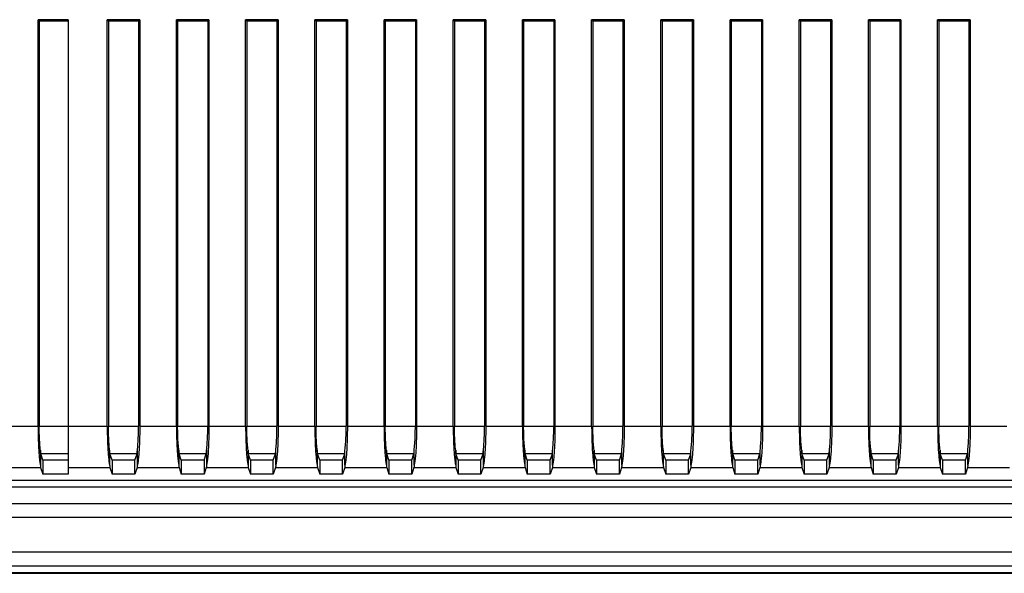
# Model space of a CAD drawing. Extents: x 0 to 841, y 0 to 594.
# Tile 50 of 91: x 635 to 707, y 134 to 174. Entities that reach past the tile are written whole.
import ezdxf

# ---------------------------------------------------------------- set-up
doc = ezdxf.new("R2010")
doc.units = 0
doc.header["$LTSCALE"] = 46.255
doc.header["$MEASUREMENT"] = 0
doc.layers.get('0').update_dxf_attribs({"linetype": 'CONTINUOUS'})
doc.layers.add('7_ALL_FEATURES', color=7, linetype='CONTINUOUS')

msp = doc.modelspace()

# ---------------------------------------------------------------- linework, layer by layer
at = {"color": 7, "linetype": 'Continuous'}
for p, q in [((573.434, 139.951), (738.434, 139.951)), ((570.929, 138.74), (740.938, 138.74)), ((570.929, 137.74), (740.938, 137.74)), ((570.929, 135.24), (740.938, 135.24)), ((570.929, 134.24), (740.938, 134.24)), ((570.929, 133.69), (740.938, 133.69)), ((570.94, 133.743), (740.927, 133.743))]:
    msp.add_line(p, q, dxfattribs=at)
at = {"layer": '7_ALL_FEATURES', "color": 7, "linetype": 'Continuous'}
for p, q in [((638.949, 173.708), (636.774, 173.708)), ((636.774, 173.708), (636.862, 173.62)), ((636.774, 144.333), (636.774, 173.708)), ((636.862, 173.62), (638.949, 173.62)), ((636.862, 173.62), (636.862, 144.333)), ((638.949, 173.708), (638.949, 140.857)), ((644.124, 173.708), (641.774, 173.708)), ((641.774, 173.708), (641.862, 173.62)), ((641.774, 144.333), (641.774, 173.708)), ((641.862, 173.62), (644.037, 173.62)), ((641.862, 173.62), (641.862, 144.333)), ((644.124, 173.708), (644.037, 173.62)), ((644.037, 173.62), (644.037, 144.333)), ((644.124, 173.708), (644.124, 144.333)), ((649.124, 173.708), (646.774, 173.708)), ((646.774, 173.708), (646.862, 173.62)), ((646.774, 144.333), (646.774, 173.708)), ((646.862, 173.62), (649.037, 173.62)), ((646.862, 173.62), (646.862, 144.333)), ((649.124, 173.708), (649.037, 173.62)), ((649.037, 173.62), (649.037, 144.333)), ((649.124, 173.708), (649.124, 144.333)), ((654.124, 173.708), (651.774, 173.708)), ((651.774, 173.708), (651.862, 173.62)), ((651.774, 144.333), (651.774, 173.708)), ((651.862, 173.62), (654.037, 173.62)), ((651.862, 173.62), (651.862, 144.333)), ((654.124, 173.708), (654.037, 173.62)), ((654.037, 173.62), (654.037, 144.333)), ((654.124, 173.708), (654.124, 144.333)), ((659.124, 173.708), (656.774, 173.708)), ((656.774, 173.708), (656.862, 173.62)), ((656.774, 144.333), (656.774, 173.708)), ((656.862, 173.62), (659.037, 173.62)), ((656.862, 173.62), (656.862, 144.333)), ((659.124, 173.708), (659.037, 173.62)), ((659.037, 173.62), (659.037, 144.333)), ((659.124, 173.708), (659.124, 144.333)), ((664.124, 173.708), (661.774, 173.708)), ((661.774, 173.708), (661.862, 173.62)), ((661.774, 144.333), (661.774, 173.708)), ((661.862, 173.62), (664.037, 173.62)), ((661.862, 173.62), (661.862, 144.333)), ((664.124, 173.708), (664.037, 173.62)), ((664.037, 173.62), (664.037, 144.333)), ((664.124, 173.708), (664.124, 144.333)), ((669.124, 173.708), (666.774, 173.708)), ((666.774, 173.708), (666.862, 173.62)), ((666.774, 144.333), (666.774, 173.708)), ((666.862, 173.62), (669.037, 173.62)), ((666.862, 173.62), (666.862, 144.333)), ((669.124, 173.708), (669.037, 173.62)), ((669.037, 173.62), (669.037, 144.333)), ((669.124, 173.708), (669.124, 144.333)), ((674.124, 173.708), (671.774, 173.708)), ((671.774, 173.708), (671.862, 173.62)), ((671.774, 144.333), (671.774, 173.708)), ((671.862, 173.62), (674.037, 173.62)), ((671.862, 173.62), (671.862, 144.333)), ((674.124, 173.708), (674.037, 173.62)), ((674.037, 173.62), (674.037, 144.333)), ((674.124, 173.708), (674.124, 144.333)), ((679.124, 173.708), (676.774, 173.708)), ((676.774, 173.708), (676.862, 173.62)), ((676.774, 144.333), (676.774, 173.708)), ((676.862, 173.62), (679.037, 173.62)), ((676.862, 173.62), (676.862, 144.333)), ((679.124, 173.708), (679.037, 173.62)), ((679.037, 173.62), (679.037, 144.333)), ((679.124, 173.708), (679.124, 144.333)), ((684.124, 173.708), (681.774, 173.708)), ((681.774, 173.708), (681.862, 173.62)), ((681.774, 144.333), (681.774, 173.708)), ((681.862, 173.62), (684.037, 173.62)), ((681.862, 173.62), (681.862, 144.333)), ((684.124, 173.708), (684.037, 173.62)), ((684.037, 173.62), (684.037, 144.333)), ((684.124, 173.708), (684.124, 144.333)), ((689.124, 173.708), (686.774, 173.708)), ((686.774, 173.708), (686.862, 173.62)), ((686.774, 144.333), (686.774, 173.708)), ((686.862, 173.62), (689.037, 173.62)), ((686.862, 173.62), (686.862, 144.333)), ((689.124, 173.708), (689.037, 173.62)), ((689.037, 173.62), (689.037, 144.333)), ((689.124, 173.708), (689.124, 144.333)), ((694.124, 173.708), (691.774, 173.708)), ((691.774, 173.708), (691.862, 173.62)), ((691.774, 144.333), (691.774, 173.708)), ((691.862, 173.62), (694.037, 173.62)), ((691.862, 173.62), (691.862, 144.333)), ((694.124, 173.708), (694.037, 173.62)), ((694.037, 173.62), (694.037, 144.333)), ((694.124, 173.708), (694.124, 144.333)), ((699.124, 173.708), (696.774, 173.708)), ((696.774, 173.708), (696.862, 173.62)), ((696.774, 144.333), (696.774, 173.708)), ((696.862, 173.62), (699.037, 173.62)), ((696.862, 173.62), (696.862, 144.333)), ((699.124, 173.708), (699.037, 173.62)), ((699.037, 173.62), (699.037, 144.333)), ((699.124, 173.708), (699.124, 144.333)), ((704.124, 173.708), (701.774, 173.708)), ((701.774, 173.708), (701.862, 173.62)), ((701.774, 144.333), (701.774, 173.708)), ((701.862, 173.62), (704.037, 173.62)), ((701.862, 173.62), (701.862, 144.333)), ((704.124, 173.708), (704.037, 173.62)), ((704.037, 173.62), (704.037, 144.333)), ((704.124, 173.708), (704.124, 144.333)), ((634.124, 144.333), (636.774, 144.333)), ((636.862, 144.333), (641.774, 144.333)), ((641.862, 144.333), (644.037, 144.333)), ((644.124, 144.333), (646.774, 144.333)), ((646.862, 144.333), (649.037, 144.333)), ((649.124, 144.333), (651.774, 144.333)), ((651.862, 144.333), (654.037, 144.333)), ((654.124, 144.333), (656.774, 144.333)), ((656.862, 144.333), (659.037, 144.333)), ((659.124, 144.333), (661.774, 144.333)), ((661.862, 144.333), (664.037, 144.333)), ((664.124, 144.333), (666.774, 144.333)), ((666.862, 144.333), (669.037, 144.333)), ((669.124, 144.333), (671.774, 144.333)), ((671.862, 144.333), (674.037, 144.333)), ((674.124, 144.333), (676.774, 144.333)), ((676.862, 144.333), (679.037, 144.333)), ((679.124, 144.333), (681.774, 144.333)), ((681.862, 144.333), (684.037, 144.333)), ((684.124, 144.333), (686.774, 144.333)), ((686.862, 144.333), (689.037, 144.333)), ((689.124, 144.333), (691.774, 144.333)), ((691.862, 144.333), (694.037, 144.333)), ((694.124, 144.333), (696.774, 144.333)), ((696.862, 144.333), (699.037, 144.333)), ((699.124, 144.333), (701.774, 144.333)), ((701.862, 144.333), (704.037, 144.333)), ((704.124, 144.333), (706.774, 144.333)), ((636.949, 142.601), (636.949, 141.504)), ((638.949, 142.336), (636.965, 142.336)), ((637.124, 141.858), (636.965, 142.336)), ((641.949, 142.601), (641.949, 141.504)), ((643.934, 142.336), (641.965, 142.336)), ((642.124, 141.858), (641.965, 142.336)), ((643.775, 141.858), (643.934, 142.336)), ((643.949, 141.504), (643.949, 142.601)), ((646.949, 142.601), (646.949, 141.504)), ((648.934, 142.336), (646.965, 142.336)), ((647.124, 141.858), (646.965, 142.336)), ((648.775, 141.858), (648.934, 142.336)), ((648.949, 142.601), (648.949, 141.504)), ((651.949, 142.601), (651.949, 141.504)), ((653.934, 142.336), (651.965, 142.336)), ((652.124, 141.858), (651.965, 142.336)), ((653.775, 141.858), (653.934, 142.336)), ((653.949, 141.504), (653.949, 142.601)), ((656.949, 142.601), (656.949, 141.504)), ((658.934, 142.336), (656.965, 142.336)), ((657.124, 141.858), (656.965, 142.336)), ((658.775, 141.858), (658.934, 142.336)), ((658.949, 141.504), (658.949, 142.601)), ((661.949, 142.601), (661.949, 141.504)), ((663.934, 142.336), (661.965, 142.336)), ((662.124, 141.858), (661.965, 142.336)), ((663.775, 141.858), (663.934, 142.336)), ((663.949, 141.504), (663.949, 142.601)), ((666.949, 142.601), (666.949, 141.504)), ((668.934, 142.336), (666.965, 142.336)), ((667.124, 141.858), (666.965, 142.336)), ((668.775, 141.858), (668.934, 142.336)), ((668.949, 141.504), (668.949, 142.601)), ((671.949, 142.601), (671.949, 141.504)), ((673.934, 142.336), (671.965, 142.336)), ((672.124, 141.858), (671.965, 142.336)), ((673.775, 141.858), (673.934, 142.336)), ((673.949, 141.504), (673.949, 142.601)), ((676.949, 142.601), (676.949, 141.504)), ((678.934, 142.336), (676.965, 142.336)), ((677.124, 141.858), (676.965, 142.336)), ((678.775, 141.858), (678.934, 142.336)), ((678.949, 141.504), (678.949, 142.601)), ((681.949, 142.601), (681.949, 141.504)), ((683.934, 142.336), (681.965, 142.336)), ((682.124, 141.858), (681.965, 142.336)), ((683.775, 141.858), (683.934, 142.336)), ((683.949, 141.504), (683.949, 142.601)), ((686.949, 142.601), (686.949, 141.504)), ((688.934, 142.336), (686.965, 142.336)), ((687.124, 141.858), (686.965, 142.336)), ((688.775, 141.858), (688.934, 142.336)), ((688.949, 141.504), (688.949, 142.601)), ((691.949, 142.601), (691.949, 141.504)), ((693.934, 142.336), (691.965, 142.336)), ((692.124, 141.858), (691.965, 142.336)), ((693.775, 141.858), (693.934, 142.336)), ((693.949, 141.504), (693.949, 142.601)), ((696.949, 142.601), (696.949, 141.504)), ((698.934, 142.336), (696.965, 142.336)), ((697.124, 141.858), (696.965, 142.336)), ((698.775, 141.858), (698.934, 142.336)), ((698.949, 141.504), (698.949, 142.601)), ((701.949, 142.601), (701.949, 141.504)), ((703.934, 142.336), (701.965, 142.336)), ((702.124, 141.858), (701.965, 142.336)), ((703.775, 141.858), (703.934, 142.336)), ((703.949, 141.504), (703.949, 142.601)), ((638.949, 141.858), (637.124, 141.858)), ((637.124, 141.858), (637.124, 140.857)), ((643.775, 141.858), (642.124, 141.858)), ((642.124, 141.858), (642.124, 140.857)), ((643.775, 140.857), (643.775, 141.858)), ((648.775, 141.858), (647.124, 141.858)), ((647.124, 141.858), (647.124, 140.857)), ((648.775, 141.858), (648.775, 140.857)), ((653.775, 141.858), (652.124, 141.858)), ((652.124, 141.858), (652.124, 140.857)), ((653.775, 140.857), (653.775, 141.858)), ((658.775, 141.858), (657.124, 141.858)), ((657.124, 141.858), (657.124, 140.857)), ((658.775, 140.857), (658.775, 141.858)), ((663.775, 141.858), (662.124, 141.858)), ((662.124, 141.858), (662.124, 140.857)), ((663.775, 140.857), (663.775, 141.858)), ((668.775, 141.858), (667.124, 141.858)), ((667.124, 141.858), (667.124, 140.857)), ((668.775, 140.857), (668.775, 141.858)), ((673.775, 141.858), (672.124, 141.858)), ((672.124, 141.858), (672.124, 140.857)), ((673.775, 140.857), (673.775, 141.858)), ((678.775, 141.858), (677.124, 141.858)), ((677.124, 141.858), (677.124, 140.857)), ((678.775, 140.857), (678.775, 141.858)), ((683.775, 141.858), (682.124, 141.858)), ((682.124, 141.858), (682.124, 140.857)), ((683.775, 140.857), (683.775, 141.858)), ((688.775, 141.858), (687.124, 141.858)), ((687.124, 141.858), (687.124, 140.857)), ((688.775, 140.857), (688.775, 141.858)), ((693.775, 141.858), (692.124, 141.858)), ((692.124, 141.858), (692.124, 140.857)), ((693.775, 140.857), (693.775, 141.858)), ((698.775, 141.858), (697.124, 141.858)), ((697.124, 141.858), (697.124, 140.857)), ((698.775, 140.857), (698.775, 141.858)), ((703.775, 141.858), (702.124, 141.858)), ((702.124, 141.858), (702.124, 140.857)), ((703.775, 140.857), (703.775, 141.858)), ((633.934, 141.337), (636.964, 141.337)), ((636.964, 141.337), (637.124, 140.857)), ((638.949, 140.857), (637.124, 140.857)), ((638.949, 141.337), (641.964, 141.337)), ((641.964, 141.337), (642.124, 140.857)), ((643.775, 140.857), (642.124, 140.857)), ((643.934, 141.337), (643.775, 140.857)), ((643.934, 141.337), (646.964, 141.337)), ((646.964, 141.337), (647.124, 140.857)), ((648.775, 140.857), (647.124, 140.857)), ((648.934, 141.337), (648.775, 140.857)), ((648.934, 141.337), (651.964, 141.337)), ((651.964, 141.337), (652.124, 140.857)), ((653.775, 140.857), (652.124, 140.857)), ((653.934, 141.337), (653.775, 140.857)), ((653.934, 141.337), (656.964, 141.337)), ((656.964, 141.337), (657.124, 140.857)), ((658.775, 140.857), (657.124, 140.857)), ((658.934, 141.337), (658.775, 140.857)), ((658.934, 141.337), (661.964, 141.337)), ((661.964, 141.337), (662.124, 140.857)), ((663.775, 140.857), (662.124, 140.857)), ((663.934, 141.337), (663.775, 140.857)), ((663.934, 141.337), (666.964, 141.337)), ((666.964, 141.337), (667.124, 140.857)), ((668.775, 140.857), (667.124, 140.857)), ((668.934, 141.337), (668.775, 140.857)), ((668.934, 141.337), (671.964, 141.337)), ((671.964, 141.337), (672.124, 140.857)), ((673.775, 140.857), (672.124, 140.857)), ((673.934, 141.337), (673.775, 140.857)), ((673.934, 141.337), (676.964, 141.337)), ((676.964, 141.337), (677.124, 140.857)), ((678.775, 140.857), (677.124, 140.857)), ((678.934, 141.337), (678.775, 140.857)), ((678.934, 141.337), (681.964, 141.337)), ((681.964, 141.337), (682.124, 140.857)), ((683.775, 140.857), (682.124, 140.857)), ((683.934, 141.337), (683.775, 140.857)), ((683.934, 141.337), (686.964, 141.337)), ((686.964, 141.337), (687.124, 140.857)), ((688.775, 140.857), (687.124, 140.857)), ((688.934, 141.337), (688.775, 140.857)), ((688.934, 141.337), (691.964, 141.337)), ((691.964, 141.337), (692.124, 140.857)), ((693.775, 140.857), (692.124, 140.857)), ((693.934, 141.337), (693.775, 140.857)), ((693.934, 141.337), (696.964, 141.337)), ((696.964, 141.337), (697.124, 140.857)), ((698.775, 140.857), (697.124, 140.857)), ((698.934, 141.337), (698.775, 140.857)), ((698.934, 141.337), (701.964, 141.337)), ((701.964, 141.337), (702.124, 140.857)), ((703.775, 140.857), (702.124, 140.857)), ((703.934, 141.337), (703.775, 140.857)), ((703.934, 141.337), (706.964, 141.337)), ((573.434, 140.422), (738.434, 140.422)), ((573.434, 140.413), (738.434, 140.413))]:
    msp.add_line(p, q, dxfattribs=at)
for points in [[(636.774, 144.333), (636.775, 144.178), (636.776, 144.025), (636.777, 143.872), (636.78, 143.721), (636.783, 143.571), (636.787, 143.423), (636.791, 143.277), (636.796, 143.135), (636.802, 142.995), (636.808, 142.859), (636.815, 142.727), (636.822, 142.599), (636.83, 142.476), (636.839, 142.358), (636.848, 142.244), (636.858, 142.137), (636.868, 142.035), (636.878, 141.939), (636.889, 141.85), (636.901, 141.767), (636.912, 141.691), (636.924, 141.622), (636.937, 141.56), (636.949, 141.504)], [(636.949, 142.601), (636.936, 142.696), (636.924, 142.802), (636.913, 142.919), (636.903, 143.047), (636.893, 143.186), (636.885, 143.333), (636.878, 143.487), (636.872, 143.649), (636.868, 143.815), (636.864, 143.983), (636.862, 144.156), (636.862, 144.333)], [(641.774, 144.333), (641.775, 144.178), (641.776, 144.025), (641.777, 143.872), (641.78, 143.721), (641.783, 143.571), (641.787, 143.423), (641.791, 143.277), (641.796, 143.135), (641.802, 142.995), (641.808, 142.859), (641.815, 142.727), (641.822, 142.599), (641.83, 142.476), (641.839, 142.358), (641.848, 142.244), (641.858, 142.137), (641.868, 142.035), (641.878, 141.939), (641.889, 141.85), (641.901, 141.767), (641.912, 141.691), (641.924, 141.622), (641.937, 141.56), (641.949, 141.504)], [(641.949, 142.601), (641.936, 142.696), (641.924, 142.802), (641.913, 142.919), (641.903, 143.047), (641.893, 143.186), (641.885, 143.333), (641.878, 143.487), (641.872, 143.649), (641.868, 143.815), (641.864, 143.983), (641.862, 144.156), (641.862, 144.333)], [(644.124, 144.333), (644.124, 144.178), (644.123, 144.025), (644.121, 143.872), (644.119, 143.721), (644.116, 143.571), (644.112, 143.423), (644.107, 143.277), (644.102, 143.135), (644.097, 142.995), (644.09, 142.859), (644.083, 142.727), (644.076, 142.599), (644.068, 142.476), (644.059, 142.358), (644.05, 142.244), (644.04, 142.137), (644.03, 142.035), (644.02, 141.939), (644.009, 141.85), (643.998, 141.767), (643.986, 141.691), (643.974, 141.622), (643.962, 141.56), (643.949, 141.504)], [(643.949, 142.601), (643.962, 142.696), (643.974, 142.802), (643.985, 142.919), (643.996, 143.047), (644.005, 143.186), (644.013, 143.333), (644.02, 143.487), (644.026, 143.649), (644.031, 143.815), (644.034, 143.983), (644.036, 144.156), (644.037, 144.333)], [(646.774, 144.333), (646.775, 144.178), (646.776, 144.025), (646.777, 143.872), (646.78, 143.721), (646.783, 143.571), (646.787, 143.423), (646.791, 143.277), (646.796, 143.135), (646.802, 142.995), (646.808, 142.859), (646.815, 142.727), (646.822, 142.599), (646.83, 142.476), (646.839, 142.358), (646.848, 142.244), (646.858, 142.137), (646.868, 142.035), (646.878, 141.939), (646.889, 141.85), (646.901, 141.767), (646.912, 141.691), (646.924, 141.622), (646.937, 141.56), (646.949, 141.504)], [(646.949, 142.601), (646.936, 142.696), (646.924, 142.802), (646.913, 142.919), (646.903, 143.047), (646.893, 143.186), (646.885, 143.333), (646.878, 143.487), (646.872, 143.649), (646.868, 143.815), (646.864, 143.983), (646.862, 144.156), (646.862, 144.333)], [(649.124, 144.333), (649.123, 144.021), (649.119, 143.718), (649.112, 143.425), (649.102, 143.138), (649.09, 142.861), (649.076, 142.602), (649.059, 142.362), (649.041, 142.139), (649.02, 141.942), (648.998, 141.771), (648.974, 141.625), (648.949, 141.504)], [(648.949, 142.601), (648.962, 142.696), (648.974, 142.802), (648.985, 142.919), (648.996, 143.047), (649.005, 143.186), (649.013, 143.333), (649.02, 143.487), (649.026, 143.649), (649.031, 143.815), (649.034, 143.983), (649.036, 144.156), (649.037, 144.333)], [(651.774, 144.333), (651.775, 144.178), (651.776, 144.025), (651.777, 143.872), (651.78, 143.721), (651.783, 143.571), (651.787, 143.423), (651.791, 143.277), (651.796, 143.135), (651.802, 142.995), (651.808, 142.859), (651.815, 142.727), (651.822, 142.599), (651.83, 142.476), (651.839, 142.358), (651.848, 142.244), (651.858, 142.137), (651.868, 142.035), (651.878, 141.939), (651.889, 141.85), (651.901, 141.767), (651.912, 141.691), (651.924, 141.622), (651.937, 141.56), (651.949, 141.504)], [(651.949, 142.601), (651.936, 142.696), (651.924, 142.802), (651.913, 142.919), (651.903, 143.047), (651.893, 143.186), (651.885, 143.333), (651.878, 143.487), (651.872, 143.649), (651.868, 143.815), (651.864, 143.983), (651.862, 144.156), (651.862, 144.333)], [(654.124, 144.333), (654.124, 144.178), (654.123, 144.025), (654.121, 143.872), (654.119, 143.721), (654.116, 143.571), (654.112, 143.423), (654.107, 143.277), (654.102, 143.135), (654.097, 142.995), (654.09, 142.859), (654.083, 142.727), (654.076, 142.599), (654.068, 142.476), (654.059, 142.358), (654.05, 142.244), (654.04, 142.137), (654.03, 142.035), (654.02, 141.939), (654.009, 141.85), (653.998, 141.767), (653.986, 141.691), (653.974, 141.622), (653.962, 141.56), (653.949, 141.504)], [(653.949, 142.601), (653.962, 142.696), (653.974, 142.802), (653.985, 142.919), (653.996, 143.047), (654.005, 143.186), (654.013, 143.333), (654.02, 143.487), (654.026, 143.649), (654.031, 143.815), (654.034, 143.983), (654.036, 144.156), (654.037, 144.333)], [(656.774, 144.333), (656.775, 144.178), (656.776, 144.025), (656.777, 143.872), (656.78, 143.721), (656.783, 143.571), (656.787, 143.423), (656.791, 143.277), (656.796, 143.135), (656.802, 142.995), (656.808, 142.859), (656.815, 142.727), (656.822, 142.599), (656.83, 142.476), (656.839, 142.358), (656.848, 142.244), (656.858, 142.137), (656.868, 142.035), (656.878, 141.939), (656.889, 141.85), (656.901, 141.767), (656.912, 141.691), (656.924, 141.622), (656.937, 141.56), (656.949, 141.504)], [(656.949, 142.601), (656.936, 142.696), (656.924, 142.802), (656.913, 142.919), (656.903, 143.047), (656.893, 143.186), (656.885, 143.333), (656.878, 143.487), (656.872, 143.649), (656.868, 143.815), (656.864, 143.983), (656.862, 144.156), (656.862, 144.333)], [(659.124, 144.333), (659.124, 144.178), (659.123, 144.025), (659.121, 143.872), (659.119, 143.721), (659.116, 143.571), (659.112, 143.423), (659.107, 143.277), (659.102, 143.135), (659.097, 142.995), (659.09, 142.859), (659.083, 142.727), (659.076, 142.599), (659.068, 142.476), (659.059, 142.358), (659.05, 142.244), (659.04, 142.137), (659.03, 142.035), (659.02, 141.939), (659.009, 141.85), (658.998, 141.767), (658.986, 141.691), (658.974, 141.622), (658.962, 141.56), (658.949, 141.504)], [(658.949, 142.601), (658.962, 142.696), (658.974, 142.802), (658.985, 142.919), (658.996, 143.047), (659.005, 143.186), (659.013, 143.333), (659.02, 143.487), (659.026, 143.649), (659.031, 143.815), (659.034, 143.983), (659.036, 144.156), (659.037, 144.333)], [(661.774, 144.333), (661.775, 144.178), (661.776, 144.025), (661.777, 143.872), (661.78, 143.721), (661.783, 143.571), (661.787, 143.423), (661.791, 143.277), (661.796, 143.135), (661.802, 142.995), (661.808, 142.859), (661.815, 142.727), (661.822, 142.599), (661.83, 142.476), (661.839, 142.358), (661.848, 142.244), (661.858, 142.137), (661.868, 142.035), (661.878, 141.939), (661.889, 141.85), (661.901, 141.767), (661.912, 141.691), (661.924, 141.622), (661.937, 141.56), (661.949, 141.504)], [(661.949, 142.601), (661.936, 142.696), (661.924, 142.802), (661.913, 142.919), (661.903, 143.047), (661.893, 143.186), (661.885, 143.333), (661.878, 143.487), (661.872, 143.649), (661.868, 143.815), (661.864, 143.983), (661.862, 144.156), (661.862, 144.333)], [(664.124, 144.333), (664.124, 144.178), (664.123, 144.025), (664.121, 143.872), (664.119, 143.721), (664.116, 143.571), (664.112, 143.423), (664.107, 143.277), (664.102, 143.135), (664.097, 142.995), (664.09, 142.859), (664.083, 142.727), (664.076, 142.599), (664.068, 142.476), (664.059, 142.358), (664.05, 142.244), (664.04, 142.137), (664.03, 142.035), (664.02, 141.939), (664.009, 141.85), (663.998, 141.767), (663.986, 141.691), (663.974, 141.622), (663.962, 141.56), (663.949, 141.504)], [(663.949, 142.601), (663.962, 142.696), (663.974, 142.802), (663.985, 142.919), (663.996, 143.047), (664.005, 143.186), (664.013, 143.333), (664.02, 143.487), (664.026, 143.649), (664.031, 143.815), (664.034, 143.983), (664.036, 144.156), (664.037, 144.333)], [(666.774, 144.333), (666.775, 144.178), (666.776, 144.025), (666.777, 143.872), (666.78, 143.721), (666.783, 143.571), (666.787, 143.423), (666.791, 143.277), (666.796, 143.135), (666.802, 142.995), (666.808, 142.859), (666.815, 142.727), (666.822, 142.599), (666.83, 142.476), (666.839, 142.358), (666.848, 142.244), (666.858, 142.137), (666.868, 142.035), (666.878, 141.939), (666.889, 141.85), (666.901, 141.767), (666.912, 141.691), (666.924, 141.622), (666.937, 141.56), (666.949, 141.504)], [(666.949, 142.601), (666.936, 142.696), (666.924, 142.802), (666.913, 142.919), (666.903, 143.047), (666.893, 143.186), (666.885, 143.333), (666.878, 143.487), (666.872, 143.649), (666.868, 143.815), (666.864, 143.983), (666.862, 144.156), (666.862, 144.333)], [(669.124, 144.333), (669.124, 144.178), (669.123, 144.025), (669.121, 143.872), (669.119, 143.721), (669.116, 143.571), (669.112, 143.423), (669.107, 143.277), (669.102, 143.135), (669.097, 142.995), (669.09, 142.859), (669.083, 142.727), (669.076, 142.599), (669.068, 142.476), (669.059, 142.358), (669.05, 142.244), (669.04, 142.137), (669.03, 142.035), (669.02, 141.939), (669.009, 141.85), (668.998, 141.767), (668.986, 141.691), (668.974, 141.622), (668.962, 141.56), (668.949, 141.504)], [(668.949, 142.601), (668.962, 142.696), (668.974, 142.802), (668.985, 142.919), (668.996, 143.047), (669.005, 143.186), (669.013, 143.333), (669.02, 143.487), (669.026, 143.649), (669.031, 143.815), (669.034, 143.983), (669.036, 144.156), (669.037, 144.333)], [(671.774, 144.333), (671.775, 144.178), (671.776, 144.025), (671.777, 143.872), (671.78, 143.721), (671.783, 143.571), (671.787, 143.423), (671.791, 143.277), (671.796, 143.135), (671.802, 142.995), (671.808, 142.859), (671.815, 142.727), (671.822, 142.599), (671.83, 142.476), (671.839, 142.358), (671.848, 142.244), (671.858, 142.137), (671.868, 142.035), (671.878, 141.939), (671.889, 141.85), (671.901, 141.767), (671.912, 141.691), (671.924, 141.622), (671.937, 141.56), (671.949, 141.504)], [(671.949, 142.601), (671.936, 142.696), (671.924, 142.802), (671.913, 142.919), (671.903, 143.047), (671.893, 143.186), (671.885, 143.333), (671.878, 143.487), (671.872, 143.649), (671.868, 143.815), (671.864, 143.983), (671.862, 144.156), (671.862, 144.333)], [(674.124, 144.333), (674.124, 144.178), (674.123, 144.025), (674.121, 143.872), (674.119, 143.721), (674.116, 143.571), (674.112, 143.423), (674.107, 143.277), (674.102, 143.135), (674.097, 142.995), (674.09, 142.859), (674.083, 142.727), (674.076, 142.599), (674.068, 142.476), (674.059, 142.358), (674.05, 142.244), (674.04, 142.137), (674.03, 142.035), (674.02, 141.939), (674.009, 141.85), (673.998, 141.767), (673.986, 141.691), (673.974, 141.622), (673.962, 141.56), (673.949, 141.504)], [(673.949, 142.601), (673.962, 142.696), (673.974, 142.802), (673.985, 142.919), (673.996, 143.047), (674.005, 143.186), (674.013, 143.333), (674.02, 143.487), (674.026, 143.649), (674.031, 143.815), (674.034, 143.983), (674.036, 144.156), (674.037, 144.333)], [(676.774, 144.333), (676.775, 144.178), (676.776, 144.025), (676.777, 143.872), (676.78, 143.721), (676.783, 143.571), (676.787, 143.423), (676.791, 143.277), (676.796, 143.135), (676.802, 142.995), (676.808, 142.859), (676.815, 142.727), (676.822, 142.599), (676.83, 142.476), (676.839, 142.358), (676.848, 142.244), (676.858, 142.137), (676.868, 142.035), (676.878, 141.939), (676.889, 141.85), (676.901, 141.767), (676.912, 141.691), (676.924, 141.622), (676.937, 141.56), (676.949, 141.504)], [(676.949, 142.601), (676.936, 142.696), (676.924, 142.802), (676.913, 142.919), (676.903, 143.047), (676.893, 143.186), (676.885, 143.333), (676.878, 143.487), (676.872, 143.649), (676.868, 143.815), (676.864, 143.983), (676.862, 144.156), (676.862, 144.333)], [(679.124, 144.333), (679.124, 144.178), (679.123, 144.025), (679.121, 143.872), (679.119, 143.721), (679.116, 143.571), (679.112, 143.423), (679.107, 143.277), (679.102, 143.135), (679.097, 142.995), (679.09, 142.859), (679.083, 142.727), (679.076, 142.599), (679.068, 142.476), (679.059, 142.358), (679.05, 142.244), (679.04, 142.137), (679.03, 142.035), (679.02, 141.939), (679.009, 141.85), (678.998, 141.767), (678.986, 141.691), (678.974, 141.622), (678.962, 141.56), (678.949, 141.504)], [(678.949, 142.601), (678.962, 142.696), (678.974, 142.802), (678.985, 142.919), (678.996, 143.047), (679.005, 143.186), (679.013, 143.333), (679.02, 143.487), (679.026, 143.649), (679.031, 143.815), (679.034, 143.983), (679.036, 144.156), (679.037, 144.333)], [(681.774, 144.333), (681.775, 144.178), (681.776, 144.025), (681.777, 143.872), (681.78, 143.721), (681.783, 143.571), (681.787, 143.423), (681.791, 143.277), (681.796, 143.135), (681.802, 142.995), (681.808, 142.859), (681.815, 142.727), (681.822, 142.599), (681.83, 142.476), (681.839, 142.358), (681.848, 142.244), (681.858, 142.137), (681.868, 142.035), (681.878, 141.939), (681.889, 141.85), (681.901, 141.767), (681.912, 141.691), (681.924, 141.622), (681.937, 141.56), (681.949, 141.504)], [(681.949, 142.601), (681.936, 142.696), (681.924, 142.802), (681.913, 142.919), (681.903, 143.047), (681.893, 143.186), (681.885, 143.333), (681.878, 143.487), (681.872, 143.649), (681.868, 143.815), (681.864, 143.983), (681.862, 144.156), (681.862, 144.333)], [(684.124, 144.333), (684.124, 144.178), (684.123, 144.025), (684.121, 143.872), (684.119, 143.721), (684.116, 143.571), (684.112, 143.423), (684.107, 143.277), (684.102, 143.135), (684.097, 142.995), (684.09, 142.859), (684.083, 142.727), (684.076, 142.599), (684.068, 142.476), (684.059, 142.358), (684.05, 142.244), (684.04, 142.137), (684.03, 142.035), (684.02, 141.939), (684.009, 141.85), (683.998, 141.767), (683.986, 141.691), (683.974, 141.622), (683.962, 141.56), (683.949, 141.504)], [(683.949, 142.601), (683.962, 142.696), (683.974, 142.802), (683.985, 142.919), (683.996, 143.047), (684.005, 143.186), (684.013, 143.333), (684.02, 143.487), (684.026, 143.649), (684.031, 143.815), (684.034, 143.983), (684.036, 144.156), (684.037, 144.333)], [(686.774, 144.333), (686.775, 144.178), (686.776, 144.025), (686.777, 143.872), (686.78, 143.721), (686.783, 143.571), (686.787, 143.423), (686.791, 143.277), (686.796, 143.135), (686.802, 142.995), (686.808, 142.859), (686.815, 142.727), (686.822, 142.599), (686.83, 142.476), (686.839, 142.358), (686.848, 142.244), (686.858, 142.137), (686.868, 142.035), (686.878, 141.939), (686.889, 141.85), (686.901, 141.767), (686.912, 141.691), (686.924, 141.622), (686.937, 141.56), (686.949, 141.504)], [(686.949, 142.601), (686.936, 142.696), (686.924, 142.802), (686.913, 142.919), (686.903, 143.047), (686.893, 143.186), (686.885, 143.333), (686.878, 143.487), (686.872, 143.649), (686.868, 143.815), (686.864, 143.983), (686.862, 144.156), (686.862, 144.333)], [(689.124, 144.333), (689.124, 144.178), (689.123, 144.025), (689.121, 143.872), (689.119, 143.721), (689.116, 143.571), (689.112, 143.423), (689.107, 143.277), (689.102, 143.135), (689.097, 142.995), (689.09, 142.859), (689.083, 142.727), (689.076, 142.599), (689.068, 142.476), (689.059, 142.358), (689.05, 142.244), (689.04, 142.137), (689.03, 142.035), (689.02, 141.939), (689.009, 141.85), (688.998, 141.767), (688.986, 141.691), (688.974, 141.622), (688.962, 141.56), (688.949, 141.504)], [(688.949, 142.601), (688.962, 142.696), (688.974, 142.802), (688.985, 142.919), (688.996, 143.047), (689.005, 143.186), (689.013, 143.333), (689.02, 143.487), (689.026, 143.649), (689.031, 143.815), (689.034, 143.983), (689.036, 144.156), (689.037, 144.333)], [(691.774, 144.333), (691.775, 144.178), (691.776, 144.025), (691.777, 143.872), (691.78, 143.721), (691.783, 143.571), (691.787, 143.423), (691.791, 143.277), (691.796, 143.135), (691.802, 142.995), (691.808, 142.859), (691.815, 142.727), (691.822, 142.599), (691.83, 142.476), (691.839, 142.358), (691.848, 142.244), (691.858, 142.137), (691.868, 142.035), (691.878, 141.939), (691.889, 141.85), (691.901, 141.767), (691.912, 141.691), (691.924, 141.622), (691.937, 141.56), (691.949, 141.504)], [(691.949, 142.601), (691.936, 142.696), (691.924, 142.802), (691.913, 142.919), (691.903, 143.047), (691.893, 143.186), (691.885, 143.333), (691.878, 143.487), (691.872, 143.649), (691.868, 143.815), (691.864, 143.983), (691.862, 144.156), (691.862, 144.333)], [(694.124, 144.333), (694.124, 144.178), (694.123, 144.025), (694.121, 143.872), (694.119, 143.721), (694.116, 143.571), (694.112, 143.423), (694.107, 143.277), (694.102, 143.135), (694.097, 142.995), (694.09, 142.859), (694.083, 142.727), (694.076, 142.599), (694.068, 142.476), (694.059, 142.358), (694.05, 142.244), (694.04, 142.137), (694.03, 142.035), (694.02, 141.939), (694.009, 141.85), (693.998, 141.767), (693.986, 141.691), (693.974, 141.622), (693.962, 141.56), (693.949, 141.504)], [(693.949, 142.601), (693.962, 142.696), (693.974, 142.802), (693.985, 142.919), (693.996, 143.047), (694.005, 143.186), (694.013, 143.333), (694.02, 143.487), (694.026, 143.649), (694.031, 143.815), (694.034, 143.983), (694.036, 144.156), (694.037, 144.333)], [(696.774, 144.333), (696.775, 144.178), (696.776, 144.025), (696.777, 143.872), (696.78, 143.721), (696.783, 143.571), (696.787, 143.423), (696.791, 143.277), (696.796, 143.135), (696.802, 142.995), (696.808, 142.859), (696.815, 142.727), (696.822, 142.599), (696.83, 142.476), (696.839, 142.358), (696.848, 142.244), (696.858, 142.137), (696.868, 142.035), (696.878, 141.939), (696.889, 141.85), (696.901, 141.767), (696.912, 141.691), (696.924, 141.622), (696.937, 141.56), (696.949, 141.504)], [(696.949, 142.601), (696.936, 142.696), (696.924, 142.802), (696.913, 142.919), (696.903, 143.047), (696.893, 143.186), (696.885, 143.333), (696.878, 143.487), (696.872, 143.649), (696.868, 143.815), (696.864, 143.983), (696.862, 144.156), (696.862, 144.333)], [(699.124, 144.333), (699.124, 144.178), (699.123, 144.025), (699.121, 143.872), (699.119, 143.721), (699.116, 143.571), (699.112, 143.423), (699.107, 143.277), (699.102, 143.135), (699.097, 142.995), (699.09, 142.859), (699.083, 142.727), (699.076, 142.599), (699.068, 142.476), (699.059, 142.358), (699.05, 142.244), (699.04, 142.137), (699.03, 142.035), (699.02, 141.939), (699.009, 141.85), (698.998, 141.767), (698.986, 141.691), (698.974, 141.622), (698.962, 141.56), (698.949, 141.504)], [(698.949, 142.601), (698.962, 142.696), (698.974, 142.802), (698.985, 142.919), (698.996, 143.047), (699.005, 143.186), (699.013, 143.333), (699.02, 143.487), (699.026, 143.649), (699.031, 143.815), (699.034, 143.983), (699.036, 144.156), (699.037, 144.333)], [(701.774, 144.333), (701.775, 144.178), (701.776, 144.025), (701.777, 143.872), (701.78, 143.721), (701.783, 143.571), (701.787, 143.423), (701.791, 143.277), (701.796, 143.135), (701.802, 142.995), (701.808, 142.859), (701.815, 142.727), (701.822, 142.599), (701.83, 142.476), (701.839, 142.358), (701.848, 142.244), (701.858, 142.137), (701.868, 142.035), (701.878, 141.939), (701.889, 141.85), (701.901, 141.767), (701.912, 141.691), (701.924, 141.622), (701.937, 141.56), (701.949, 141.504)], [(701.949, 142.601), (701.936, 142.696), (701.924, 142.802), (701.913, 142.919), (701.903, 143.047), (701.893, 143.186), (701.885, 143.333), (701.878, 143.487), (701.872, 143.649), (701.868, 143.815), (701.864, 143.983), (701.862, 144.156), (701.862, 144.333)], [(704.124, 144.333), (704.124, 144.178), (704.123, 144.025), (704.121, 143.872), (704.119, 143.721), (704.116, 143.571), (704.112, 143.423), (704.107, 143.277), (704.102, 143.135), (704.097, 142.995), (704.09, 142.859), (704.083, 142.727), (704.076, 142.599), (704.068, 142.476), (704.059, 142.358), (704.05, 142.244), (704.04, 142.137), (704.03, 142.035), (704.02, 141.939), (704.009, 141.85), (703.998, 141.767), (703.986, 141.691), (703.974, 141.622), (703.962, 141.56), (703.949, 141.504)], [(703.949, 142.601), (703.962, 142.696), (703.974, 142.802), (703.985, 142.919), (703.996, 143.047), (704.005, 143.186), (704.013, 143.333), (704.02, 143.487), (704.026, 143.649), (704.031, 143.815), (704.034, 143.983), (704.036, 144.156), (704.037, 144.333)], [(636.965, 142.336), (636.962, 142.351), (636.959, 142.377), (636.957, 142.416), (636.954, 142.466), (636.952, 142.527), (636.949, 142.601)], [(641.965, 142.336), (641.962, 142.351), (641.959, 142.377), (641.957, 142.416), (641.954, 142.466), (641.952, 142.527), (641.949, 142.601)], [(643.934, 142.336), (643.936, 142.351), (643.939, 142.377), (643.942, 142.416), (643.944, 142.466), (643.947, 142.527), (643.949, 142.601)], [(646.965, 142.336), (646.962, 142.351), (646.959, 142.377), (646.957, 142.416), (646.954, 142.466), (646.952, 142.527), (646.949, 142.601)], [(648.934, 142.336), (648.936, 142.351), (648.939, 142.377), (648.942, 142.416), (648.944, 142.466), (648.947, 142.527), (648.949, 142.601)], [(651.965, 142.336), (651.962, 142.351), (651.959, 142.377), (651.957, 142.416), (651.954, 142.466), (651.952, 142.527), (651.949, 142.601)], [(653.934, 142.336), (653.936, 142.351), (653.939, 142.377), (653.942, 142.416), (653.944, 142.466), (653.947, 142.527), (653.949, 142.601)], [(656.965, 142.336), (656.962, 142.351), (656.959, 142.377), (656.957, 142.416), (656.954, 142.466), (656.952, 142.527), (656.949, 142.601)], [(658.934, 142.336), (658.936, 142.351), (658.939, 142.377), (658.942, 142.416), (658.944, 142.466), (658.947, 142.527), (658.949, 142.601)], [(661.965, 142.336), (661.962, 142.351), (661.959, 142.377), (661.957, 142.416), (661.954, 142.466), (661.952, 142.527), (661.949, 142.601)], [(663.934, 142.336), (663.936, 142.351), (663.939, 142.377), (663.942, 142.416), (663.944, 142.466), (663.947, 142.527), (663.949, 142.601)], [(666.965, 142.336), (666.962, 142.351), (666.959, 142.377), (666.957, 142.416), (666.954, 142.466), (666.952, 142.527), (666.949, 142.601)], [(668.934, 142.336), (668.936, 142.351), (668.939, 142.377), (668.942, 142.416), (668.944, 142.466), (668.947, 142.527), (668.949, 142.601)], [(671.965, 142.336), (671.962, 142.351), (671.959, 142.377), (671.957, 142.416), (671.954, 142.466), (671.952, 142.527), (671.949, 142.601)], [(673.934, 142.336), (673.936, 142.351), (673.939, 142.377), (673.942, 142.416), (673.944, 142.466), (673.947, 142.527), (673.949, 142.601)], [(676.965, 142.336), (676.962, 142.351), (676.959, 142.377), (676.957, 142.416), (676.954, 142.466), (676.952, 142.527), (676.949, 142.601)], [(678.934, 142.336), (678.936, 142.351), (678.939, 142.377), (678.942, 142.416), (678.944, 142.466), (678.947, 142.527), (678.949, 142.601)], [(681.965, 142.336), (681.962, 142.351), (681.959, 142.377), (681.957, 142.416), (681.954, 142.466), (681.952, 142.527), (681.949, 142.601)], [(683.934, 142.336), (683.936, 142.351), (683.939, 142.377), (683.942, 142.416), (683.944, 142.466), (683.947, 142.527), (683.949, 142.601)], [(686.965, 142.336), (686.962, 142.351), (686.959, 142.377), (686.957, 142.416), (686.954, 142.466), (686.952, 142.527), (686.949, 142.601)], [(688.934, 142.336), (688.936, 142.351), (688.939, 142.377), (688.942, 142.416), (688.944, 142.466), (688.947, 142.527), (688.949, 142.601)], [(691.965, 142.336), (691.962, 142.351), (691.959, 142.377), (691.957, 142.416), (691.954, 142.466), (691.952, 142.527), (691.949, 142.601)], [(693.934, 142.336), (693.936, 142.351), (693.939, 142.377), (693.942, 142.416), (693.944, 142.466), (693.947, 142.527), (693.949, 142.601)], [(696.965, 142.336), (696.962, 142.351), (696.959, 142.377), (696.957, 142.416), (696.954, 142.466), (696.952, 142.527), (696.949, 142.601)], [(698.934, 142.336), (698.936, 142.351), (698.939, 142.377), (698.942, 142.416), (698.944, 142.466), (698.947, 142.527), (698.949, 142.601)], [(701.965, 142.336), (701.962, 142.351), (701.959, 142.377), (701.957, 142.416), (701.954, 142.466), (701.952, 142.527), (701.949, 142.601)], [(703.934, 142.336), (703.936, 142.351), (703.939, 142.377), (703.942, 142.416), (703.944, 142.466), (703.947, 142.527), (703.949, 142.601)], [(636.949, 141.504), (636.951, 141.474), (636.952, 141.446), (636.954, 141.422), (636.956, 141.4), (636.957, 141.381), (636.959, 141.366), (636.961, 141.353), (636.962, 141.343), (636.964, 141.337)], [(641.949, 141.504), (641.951, 141.474), (641.952, 141.446), (641.954, 141.422), (641.956, 141.4), (641.957, 141.381), (641.959, 141.366), (641.961, 141.353), (641.962, 141.343), (641.964, 141.337)], [(643.949, 141.504), (643.948, 141.474), (643.946, 141.446), (643.944, 141.422), (643.943, 141.4), (643.941, 141.381), (643.939, 141.366), (643.938, 141.353), (643.936, 141.343), (643.934, 141.337)], [(646.949, 141.504), (646.951, 141.474), (646.952, 141.446), (646.954, 141.422), (646.956, 141.4), (646.957, 141.381), (646.959, 141.366), (646.961, 141.353), (646.962, 141.343), (646.964, 141.337)], [(648.949, 141.504), (648.948, 141.474), (648.946, 141.446), (648.944, 141.422), (648.943, 141.4), (648.941, 141.381), (648.939, 141.366), (648.938, 141.353), (648.936, 141.343), (648.934, 141.337)], [(651.949, 141.504), (651.951, 141.474), (651.952, 141.446), (651.954, 141.422), (651.956, 141.4), (651.957, 141.381), (651.959, 141.366), (651.961, 141.353), (651.962, 141.343), (651.964, 141.337)], [(653.949, 141.504), (653.948, 141.474), (653.946, 141.446), (653.944, 141.422), (653.943, 141.4), (653.941, 141.381), (653.939, 141.366), (653.938, 141.353), (653.936, 141.343), (653.934, 141.337)], [(656.949, 141.504), (656.951, 141.474), (656.952, 141.446), (656.954, 141.422), (656.956, 141.4), (656.957, 141.381), (656.959, 141.366), (656.961, 141.353), (656.962, 141.343), (656.964, 141.337)], [(658.949, 141.504), (658.948, 141.474), (658.946, 141.446), (658.944, 141.422), (658.943, 141.4), (658.941, 141.381), (658.939, 141.366), (658.938, 141.353), (658.936, 141.343), (658.934, 141.337)], [(661.949, 141.504), (661.951, 141.474), (661.952, 141.446), (661.954, 141.422), (661.956, 141.4), (661.957, 141.381), (661.959, 141.366), (661.961, 141.353), (661.962, 141.343), (661.964, 141.337)], [(663.949, 141.504), (663.948, 141.474), (663.946, 141.446), (663.944, 141.422), (663.943, 141.4), (663.941, 141.381), (663.939, 141.366), (663.938, 141.353), (663.936, 141.343), (663.934, 141.337)], [(666.949, 141.504), (666.951, 141.474), (666.952, 141.446), (666.954, 141.422), (666.956, 141.4), (666.957, 141.381), (666.959, 141.366), (666.961, 141.353), (666.962, 141.343), (666.964, 141.337)], [(668.949, 141.504), (668.948, 141.474), (668.946, 141.446), (668.944, 141.422), (668.943, 141.4), (668.941, 141.381), (668.939, 141.366), (668.938, 141.353), (668.936, 141.343), (668.934, 141.337)], [(671.949, 141.504), (671.951, 141.474), (671.952, 141.446), (671.954, 141.422), (671.956, 141.4), (671.957, 141.381), (671.959, 141.366), (671.961, 141.353), (671.962, 141.343), (671.964, 141.337)], [(673.949, 141.504), (673.948, 141.474), (673.946, 141.446), (673.944, 141.422), (673.943, 141.4), (673.941, 141.381), (673.939, 141.366), (673.938, 141.353), (673.936, 141.343), (673.934, 141.337)], [(676.949, 141.504), (676.951, 141.474), (676.952, 141.446), (676.954, 141.422), (676.956, 141.4), (676.957, 141.381), (676.959, 141.366), (676.961, 141.353), (676.962, 141.343), (676.964, 141.337)], [(678.949, 141.504), (678.948, 141.474), (678.946, 141.446), (678.944, 141.422), (678.943, 141.4), (678.941, 141.381), (678.939, 141.366), (678.938, 141.353), (678.936, 141.343), (678.934, 141.337)], [(681.949, 141.504), (681.951, 141.474), (681.952, 141.446), (681.954, 141.422), (681.956, 141.4), (681.957, 141.381), (681.959, 141.366), (681.961, 141.353), (681.962, 141.343), (681.964, 141.337)], [(683.949, 141.504), (683.948, 141.474), (683.946, 141.446), (683.944, 141.422), (683.943, 141.4), (683.941, 141.381), (683.939, 141.366), (683.938, 141.353), (683.936, 141.343), (683.934, 141.337)], [(686.949, 141.504), (686.951, 141.474), (686.952, 141.446), (686.954, 141.422), (686.956, 141.4), (686.957, 141.381), (686.959, 141.366), (686.961, 141.353), (686.962, 141.343), (686.964, 141.337)], [(688.949, 141.504), (688.948, 141.474), (688.946, 141.446), (688.944, 141.422), (688.943, 141.4), (688.941, 141.381), (688.939, 141.366), (688.938, 141.353), (688.936, 141.343), (688.934, 141.337)], [(691.949, 141.504), (691.951, 141.474), (691.952, 141.446), (691.954, 141.422), (691.956, 141.4), (691.957, 141.381), (691.959, 141.366), (691.961, 141.353), (691.962, 141.343), (691.964, 141.337)], [(693.949, 141.504), (693.948, 141.474), (693.946, 141.446), (693.944, 141.422), (693.943, 141.4), (693.941, 141.381), (693.939, 141.366), (693.938, 141.353), (693.936, 141.343), (693.934, 141.337)], [(696.949, 141.504), (696.951, 141.474), (696.952, 141.446), (696.954, 141.422), (696.956, 141.4), (696.957, 141.381), (696.959, 141.366), (696.961, 141.353), (696.962, 141.343), (696.964, 141.337)], [(698.949, 141.504), (698.948, 141.474), (698.946, 141.446), (698.944, 141.422), (698.943, 141.4), (698.941, 141.381), (698.939, 141.366), (698.938, 141.353), (698.936, 141.343), (698.934, 141.337)], [(701.949, 141.504), (701.951, 141.474), (701.952, 141.446), (701.954, 141.422), (701.956, 141.4), (701.957, 141.381), (701.959, 141.366), (701.961, 141.353), (701.962, 141.343), (701.964, 141.337)], [(703.949, 141.504), (703.948, 141.474), (703.946, 141.446), (703.944, 141.422), (703.943, 141.4), (703.941, 141.381), (703.939, 141.366), (703.938, 141.353), (703.936, 141.343), (703.934, 141.337)]]:
    msp.add_lwpolyline(points, dxfattribs=at)

doc.saveas('drawing.dxf')
